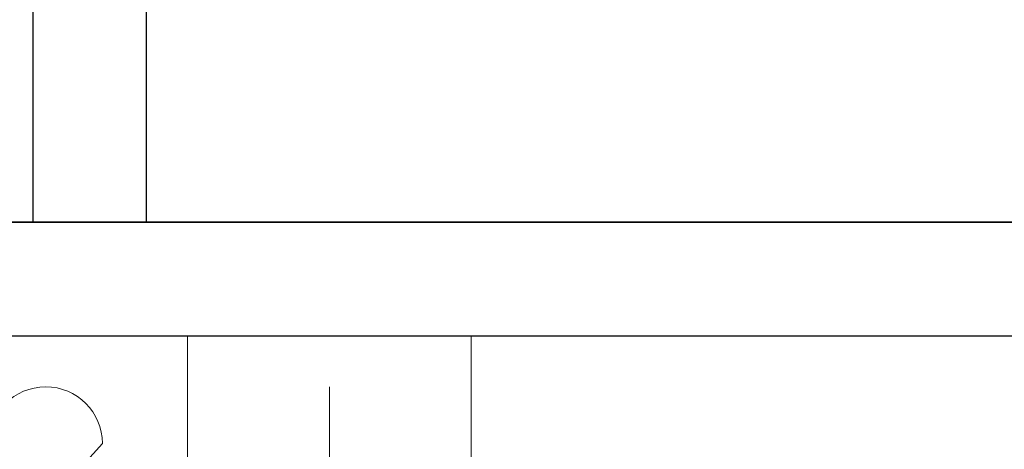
# Model space of a CAD drawing. Header units: metres. Extents: x 391.1 to 427.5, y 12.7 to 28.4.
# Tile 50 of 139: x 407.428 to 408.296, y 25.729 to 26.108. Entities that reach past the tile are written whole.
import ezdxf

# ---------------------------------------------------------------- set-up
doc = ezdxf.new("R2010")
doc.units = ezdxf.units.M
doc.layers.add('01_SUELOS', color=7, linetype='Continuous', lineweight=25, true_color=0x007f00)
for name, color, linetype, lineweight in [('A-DETL-____-MBND', 7, 'Continuous', 18), ('A-WALL-____-MCUT', 7, 'Continuous', 25), ('A-WALL-____-OTLN', 7, 'Continuous', 25)]:
    doc.layers.add(name, color=color, linetype=linetype, lineweight=lineweight)

# ---------------------------------------------------------------- blocks, each defined once
blk = doc.blocks.new('Family - LONDR55-XX_ZZ-ARQ-CAA-M3D-Londres55-154745-04_ELEC_P1')
at = {"layer": '01_SUELOS', "color": 9, "true_color": 0xaad4aa}
for p, q in [((0, 0), (6.24037, 0)), ((6.24037, 0), (0, 0))]:
    blk.add_line(p, q, dxfattribs=at)
blk = doc.blocks.new('Family - Envans P1-154830-04_ELEC_P1')
at = {"layer": 'A-WALL-____-MCUT', "color": 253, "true_color": 0xaaaaaa}
for p, q in [((2.69951, 0.1), (0, 0.1)), ((0, 0), (2.69951, 0))]:
    blk.add_line(p, q, dxfattribs=at)
at = {"layer": 'A-WALL-____-OTLN', "color": 253, "true_color": 0xaaaaaa}
for p, q in [((2.69951, 0.1), (0, 0.1)), ((0, 0), (2.69951, 0))]:
    blk.add_line(p, q, dxfattribs=at)
at = {"layer": 'A-WALL-____-OTLN', "color": 253, "lineweight": 18, "true_color": 0xaaaaaa}
blk.add_line((0, 0), (2.69951, 0), dxfattribs=at)
blk = doc.blocks.new('Family - LONDR55-XX_ZZ-ARQ-CAA-M3D-Londres55-154893-04_ELEC_P1')
at = {"layer": '01_SUELOS', "color": 9, "true_color": 0xaad4aa}
for p, q in [((6.24037, 1.755), (0, 1.755)), ((0, 1.755), (6.24037, 1.755))]:
    blk.add_line(p, q, dxfattribs=at)
blk = doc.blocks.new('Family - Envans P1-155059-04_ELEC_P1')
at = {"layer": 'A-WALL-____-MCUT', "color": 253, "true_color": 0xaaaaaa}
for p, q in [((1.72, 0.1), (0, 0.1)), ((1.72, 0), (1.72, 0.1)), ((0, 0), (1.72, 0))]:
    blk.add_line(p, q, dxfattribs=at)
at = {"layer": 'A-WALL-____-OTLN', "color": 253, "true_color": 0xaaaaaa}
for p, q in [((1.72, 0.1), (0, 0.1)), ((1.72, 0), (1.72, 0.1)), ((0, 0), (1.72, 0))]:
    blk.add_line(p, q, dxfattribs=at)
at = {"layer": 'A-WALL-____-OTLN', "color": 253, "lineweight": 18, "true_color": 0xaaaaaa}
blk.add_line((0, 0), (1.72, 0), dxfattribs=at)
blk = doc.blocks.new('LONDR55-XX_ZZ-ARQ-CAA-M3D-Londres55_ifc-1-04_ELEC_P1')
at = {"layer": '01_SUELOS', "color": 253, "lineweight": 18, "true_color": 0xaaaaaa}
for name, p in [('Family - LONDR55-XX_ZZ-ARQ-CAA-M3D-Londres55-154745-04_ELEC_P1', (404.43662, 25.92946)), ('Family - LONDR55-XX_ZZ-ARQ-CAA-M3D-Londres55-154893-04_ELEC_P1', (404.43662, 24.17446))]:
    blk.add_blockref(name, p, dxfattribs=at)
at = {"layer": 'A-WALL-____-OTLN', "color": 253, "lineweight": 18, "true_color": 0xaaaaaa, "rotation": 270}
blk.add_blockref('Family - Envans P1-155059-04_ELEC_P1', (407.43973, 27.64946), dxfattribs=at)
at = {"layer": 'A-WALL-____-OTLN', "color": 253, "lineweight": 18, "true_color": 0xaaaaaa}
blk.add_blockref('Family - Envans P1-154830-04_ELEC_P1', (406.36621, 25.82946), dxfattribs=at)
blk = doc.blocks.new('ZYR_05_02_02 Presa Doble - 01 Toma Doble-887713-04_ELEC_P1')
at = {"layer": 'A-DETL-____-MBND', "color": 180, "true_color": 0x3c0aff}
for p, q in [((-0.23216, 0), (0.26784, 0)), ((-0.23216, -0.25), (-0.23216, 0)), ((0.01784, 0), (0.01784, -0.25)), ((0.26784, 0), (0.26784, -0.25)), ((0.14284, -0.045), (0.14284, -0.132)), ((-0.05716, -0.09484), (-0.15716, -0.205)), ((-0.15716, -0.205), (-0.05731, -0.205)), ((0.07284, -0.205), (0.07284, -0.202)), ((0.21284, -0.205), (0.21284, -0.202)), ((0.26784, -0.25), (-0.23216, -0.25))]:
    blk.add_line(p, q, dxfattribs=at)
for centre, radius, start in [((-0.10716, -0.095), 0.05, 0.1854), ((0.14284, -0.202), 0.07, 360)]:
    blk.add_arc(centre, radius, start, 180, dxfattribs=at)

msp = doc.modelspace()

# ---------------------------------------------------------------- block references
at = {"lineweight": 5}
msp.add_blockref('LONDR55-XX_ZZ-ARQ-CAA-M3D-Londres55_ifc-1-04_ELEC_P1', (0, 0), dxfattribs=at)
at = {"layer": 'A-DETL-____-MBND', "color": 180, "true_color": 0x3c0aff}
msp.add_blockref('ZYR_05_02_02 Presa Doble - 01 Toma Doble-887713-04_ELEC_P1', (407.55815, 25.82946), dxfattribs=at)

doc.saveas('drawing.dxf')
